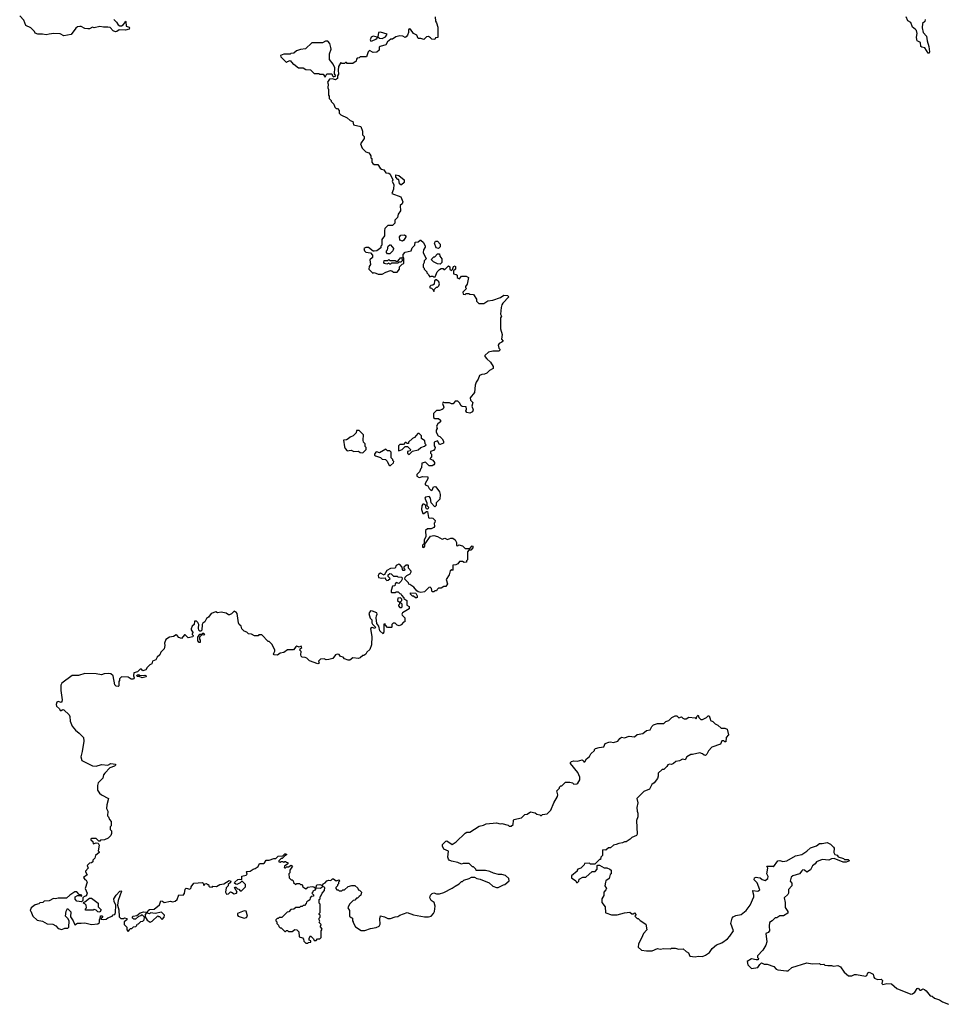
# Model space of a CAD drawing. Extents: x 2470790 to 2659118, y 702284 to 849036.
# Tile 32 of 154: x 2543226 to 2553303, y 748308 to 759005. Entities that reach past the tile are written whole.
import ezdxf

# ---------------------------------------------------------------- set-up
doc = ezdxf.new("R2010")
doc.units = 0

msp = doc.modelspace()

# ---------------------------------------------------------------- linework, layer by layer
at = {"layer": '0CON10XD'}
for points in [[(2544250, 759005), (2544279, 758979), (2544297, 758947), (2544315, 758938), (2544332, 758938), (2544350, 758950), (2544368, 758972), (2544375, 758990), (2544380, 758985), (2544382, 758935), (2544415, 758922), (2544420, 758915), (2544415, 758903), (2544375, 758890), (2544305, 758893), (2544282, 758875), (2544268, 758872), (2544240, 758885), (2544209, 758919), (2544185, 758924), (2544137, 758923), (2544095, 758929), (2544035, 758917), (2544015, 758923), (2543985, 758907), (2543966, 758904), (2543935, 758909), (2543895, 758930), (2543879, 758931), (2543855, 758926), (2543835, 758913), (2543785, 758843), (2543705, 758830), (2543665, 758852), (2543595, 758854), (2543545, 758849), (2543515, 758839), (2543475, 758849), (2543424, 758846), (2543395, 758860), (2543385, 758875), (2543347, 758917), (2543292, 758942), (2543270, 759000), (2543226, 759045)], [(2547738, 759035), (2547742, 758988), (2547752, 758972), (2547768, 758925), (2547768, 758812), (2547742, 758808), (2547735, 758790), (2547703, 758793), (2547689, 758809), (2547665, 758822), (2547645, 758818), (2547615, 758788), (2547585, 758800), (2547555, 758800), (2547540, 758835), (2547504, 758854), (2547473, 758903), (2547455, 758907), (2547448, 758895), (2547448, 758865), (2547438, 758835), (2547425, 758818), (2547415, 758812), (2547387, 758827), (2547355, 758830), (2547313, 758817), (2547276, 758794), (2547258, 758792), (2547220, 758765), (2547205, 758730), (2547140, 758715), (2547130, 758705), (2547130, 758675), (2547105, 758650), (2547065, 758648), (2547025, 758670), (2547012, 758655), (2546995, 758600), (2546925, 758600), (2546915, 758590), (2546893, 758587), (2546883, 758577), (2546880, 758555), (2546845, 758530), (2546785, 758530), (2546775, 758540), (2546765, 758540), (2546755, 758530), (2546725, 758530), (2546715, 758540), (2546688, 758495), (2546684, 758455)], [(2553061, 759005), (2553060, 758985), (2553033, 758965), (2553028, 758915), (2553041, 758865), (2553078, 758825), (2553083, 758775), (2553101, 758715), (2553109, 758655), (2553105, 758640), (2553095, 758642), (2553059, 758699), (2553025, 758706), (2553014, 758714), (2553010, 758755), (2552976, 758776), (2552970, 758790), (2552968, 758815), (2552974, 758856), (2552967, 758887), (2552955, 758903), (2552924, 758925), (2552907, 758975), (2552873, 758993), (2552856, 759035)], [(2547165, 758801), (2547200, 758820), (2547218, 758848), (2547145, 758870), (2547125, 758867), (2547118, 758818), (2547134, 758804), (2547165, 758801)], [(2546545, 758380), (2546564, 758416), (2546615, 758417), (2546623, 758393), (2546635, 758382), (2546660, 758395), (2546646, 758416), (2546651, 758481), (2546631, 758521), (2546593, 758573), (2546592, 758635), (2546608, 758685), (2546607, 758703), (2546596, 758746), (2546572, 758772), (2546548, 758772), (2546515, 758753), (2546398, 758752), (2546332, 758688), (2546275, 758682), (2546233, 758667), (2546205, 758640), (2546173, 758637), (2546165, 758630), (2546095, 758630), (2546060, 758615), (2546062, 758602), (2546125, 758540), (2546135, 758550), (2546165, 758560), (2546195, 758520), (2546205, 758520), (2546253, 758483), (2546305, 758482), (2546333, 758463), (2546385, 758460), (2546425, 758420), (2546475, 758420), (2546485, 758412), (2546522, 758412), (2546545, 758380)], [(2547042, 758772), (2547055, 758774), (2547096, 758794), (2547110, 758805), (2547110, 758815), (2547065, 758824), (2547045, 758813), (2547034, 758785), (2547042, 758772)], [(2546684, 758455), (2546689, 758411), (2546680, 758395), (2546678, 758365), (2546655, 758353), (2546625, 758363), (2546591, 758359), (2546570, 758325), (2546578, 758305), (2546572, 758265), (2546580, 758245), (2546580, 758185), (2546588, 758175), (2546588, 758148), (2546610, 758125), (2546610, 758115), (2546638, 758088), (2546650, 758055), (2546665, 758040), (2546678, 758038), (2546698, 758018), (2546698, 757988), (2546715, 757970), (2546785, 757940), (2546815, 757910), (2546845, 757900), (2546853, 757863), (2546930, 757845), (2546950, 757795), (2546950, 757755), (2546968, 757735), (2546968, 757715), (2546928, 757655), (2546945, 757610), (2546985, 757570), (2547017, 757557), (2547030, 757545), (2547040, 757525), (2547040, 757505), (2547050, 757495), (2547050, 757455), (2547062, 757442), (2547075, 757430), (2547115, 757430), (2547142, 757392), (2547155, 757380), (2547180, 757375), (2547205, 757340), (2547235, 757338), (2547250, 757325), (2547280, 757265), (2547272, 757245), (2547290, 757215), (2547288, 757165), (2547270, 757115), (2547365, 757080), (2547388, 757025), (2547380, 757005), (2547360, 756985), (2547362, 756928), (2547338, 756892), (2547330, 756855), (2547300, 756825), (2547300, 756795), (2547275, 756770), (2547225, 756770), (2547193, 756737), (2547188, 756715), (2547188, 756655), (2547160, 756615), (2547160, 756555), (2547150, 756545), (2547150, 756525), (2547105, 756492), (2547075, 756490), (2547065, 756490), (2547015, 756530), (2546985, 756530), (2546963, 756517), (2546970, 756495), (2546985, 756480), (2547035, 756470), (2547060, 756445), (2547058, 756422), (2547030, 756395), (2547038, 756345), (2547022, 756325), (2547020, 756295), (2547062, 756252), (2547075, 756258), (2547121, 756241), (2547165, 756240), (2547205, 756262), (2547255, 756280), (2547267, 756277), (2547285, 756260), (2547328, 756262), (2547350, 756295), (2547352, 756318), (2547382, 756348), (2547400, 756355), (2547400, 756415), (2547390, 756425), (2547390, 756455), (2547415, 756480), (2547480, 756495), (2547490, 756525), (2547520, 756555), (2547522, 756588), (2547555, 756590), (2547575, 756610), (2547585, 756610), (2547612, 756585), (2547630, 756545), (2547630, 756535), (2547612, 756505), (2547608, 756475), (2547640, 756405), (2547620, 756385), (2547620, 756365), (2547610, 756345), (2547610, 756315), (2547620, 756305), (2547620, 756295), (2547650, 756265), (2547650, 756255), (2547668, 756238), (2547670, 756225), (2547682, 756212), (2547695, 756220), (2547715, 756220), (2547725, 756210), (2547738, 756212), (2547760, 756265), (2547785, 756290), (2547805, 756300), (2547825, 756300), (2547835, 756290), (2547845, 756290), (2547885, 756330), (2547898, 756318), (2547900, 756295), (2547915, 756280), (2547928, 756292), (2547940, 756325), (2547955, 756330), (2547960, 756325), (2547960, 756295), (2547940, 756275), (2547940, 756245), (2547968, 756238), (2547978, 756228), (2547980, 756205), (2547990, 756195), (2548005, 756190), (2548025, 756220), (2548075, 756218), (2548100, 756205), (2548087, 756133), (2548070, 756105), (2548070, 756095), (2548080, 756085), (2548040, 756045), (2548042, 756022), (2548065, 756020), (2548075, 756030), (2548105, 756030), (2548115, 756022), (2548155, 756020), (2548187, 755967), (2548190, 755945), (2548215, 755920), (2548267, 755923), (2548310, 755950), (2548365, 755958), (2548448, 755985), (2548485, 756011), (2548525, 756009), (2548539, 755995), (2548476, 755925), (2548464, 755906), (2548456, 755876), (2548450, 755805), (2548460, 755785), (2548450, 755765), (2548448, 755645), (2548468, 755585), (2548460, 755535), (2548477, 755513), (2548465, 755500), (2548434, 755486), (2548423, 755467), (2548430, 755435), (2548440, 755425), (2548440, 755415), (2548430, 755405), (2548365, 755402), (2548318, 755392), (2548280, 755355), (2548280, 755345), (2548301, 755321), (2548342, 755285), (2548370, 755235), (2548370, 755215), (2548330, 755195), (2548300, 755165), (2548275, 755152), (2548245, 755150), (2548221, 755139), (2548205, 755100), (2548183, 755067), (2548173, 755033), (2548168, 754955), (2548120, 754895), (2548122, 754872), (2548150, 754845), (2548138, 754805), (2548152, 754765), (2548146, 754744), (2548115, 754731), (2548085, 754738), (2548072, 754755), (2548080, 754775), (2548075, 754800), (2548033, 754803), (2548021, 754811), (2548003, 754843), (2547985, 754860), (2547955, 754860), (2547935, 754832), (2547915, 754832), (2547895, 754842), (2547845, 754842), (2547825, 754850), (2547820, 754835), (2547832, 754795), (2547825, 754778), (2547815, 754768), (2547785, 754757), (2547753, 754757), (2547720, 754725), (2547722, 754682), (2547735, 754672), (2547775, 754672), (2547798, 754655), (2547798, 754635), (2547768, 754615), (2547753, 754587), (2547760, 754565), (2547750, 754545), (2547750, 754525), (2547770, 754485), (2547790, 754475), (2547815, 754450), (2547830, 754425), (2547830, 754405), (2547795, 754388), (2547785, 754390), (2547765, 754430), (2547730, 754415), (2547730, 754375), (2547740, 754355), (2547737, 754343), (2547720, 754325), (2547690, 754315), (2547690, 754295), (2547700, 754285), (2547700, 754255), (2547680, 754235), (2547698, 754228), (2547715, 754220), (2547732, 754195), (2547732, 754178), (2547723, 754167), (2547705, 754158), (2547675, 754158), (2547635, 754198), (2547593, 754187), (2547590, 754135), (2547582, 754128), (2547568, 754092), (2547540, 754065), (2547540, 754045), (2547565, 754030), (2547605, 754042), (2547658, 754038), (2547660, 754015), (2547630, 753965), (2547632, 753952), (2547659, 753939), (2547675, 753910), (2547695, 753890), (2547708, 753892), (2547721, 753929), (2547735, 753932), (2547745, 753928), (2547786, 753876), (2547792, 753845), (2547790, 753795), (2547750, 753755), (2547750, 753725), (2547737, 753713), (2547697, 753755), (2547687, 753807), (2547673, 753823), (2547635, 753819), (2547628, 753805), (2547648, 753755), (2547648, 753728), (2547665, 753710), (2547662, 753695), (2547655, 753688), (2547645, 753690), (2547638, 753705), (2547638, 753728), (2547615, 753742), (2547605, 753740), (2547596, 753724), (2547592, 753685), (2547605, 753640), (2547615, 753640), (2547645, 753662), (2547655, 753660), (2547665, 753598), (2547675, 753588), (2547695, 753592), (2547715, 753588), (2547740, 753565), (2547737, 753543), (2547730, 753535), (2547732, 753498), (2547723, 753487), (2547695, 753472), (2547655, 753472), (2547636, 753455), (2547637, 753385), (2547619, 753355), (2547618, 753315), (2547602, 753295), (2547601, 753275), (2547615, 753269), (2547621, 753275), (2547628, 753285), (2547627, 753305), (2547690, 753395), (2547725, 753402), (2547765, 753390), (2547815, 753360), (2547845, 753370), (2547875, 753358), (2547908, 753372), (2547932, 753372), (2547958, 753355), (2547970, 753325), (2547972, 753292), (2547985, 753290), (2547995, 753298), (2548037, 753287), (2548065, 753260), (2548115, 753260), (2548142, 753288), (2548150, 753285), (2548150, 753265), (2548127, 753243), (2548105, 753240), (2548090, 753225), (2548090, 753135), (2548080, 753125), (2548078, 753112), (2548055, 753108), (2548035, 753118), (2548005, 753120), (2547985, 753092), (2547965, 753082), (2547932, 753078), (2547930, 753025), (2547925, 753020), (2547915, 753030), (2547902, 753018), (2547892, 752975), (2547858, 752922), (2547873, 752875), (2547855, 752848), (2547835, 752848), (2547805, 752830), (2547775, 752828), (2547760, 752815), (2547755, 752800), (2547735, 752800), (2547725, 752790), (2547705, 752790), (2547700, 752825), (2547685, 752838), (2547670, 752835), (2547622, 752788), (2547585, 752782), (2547555, 752790), (2547540, 752800), (2547509, 752839), (2547465, 752870), (2547452, 752872), (2547450, 752885), (2547410, 752925), (2547412, 752948), (2547430, 752965), (2547466, 752984), (2547480, 753005), (2547480, 753015), (2547450, 753045), (2547450, 753075), (2547445, 753080), (2547425, 753078), (2547400, 753055), (2547400, 753045), (2547410, 753035), (2547405, 753020), (2547392, 753022), (2547383, 753033), (2547380, 753055), (2547355, 753087), (2547345, 753089), (2547314, 753076), (2547303, 753047), (2547255, 753041), (2547215, 753020), (2547185, 752970), (2547145, 752991), (2547129, 752981), (2547120, 752965), (2547124, 752944), (2547155, 752936), (2547195, 752940), (2547200, 752925), (2547215, 752912), (2547230, 752915), (2547250, 752935), (2547230, 752955), (2547230, 752975), (2547245, 752988), (2547260, 752985), (2547285, 752960), (2547325, 752960), (2547330, 752955)], [(2547365, 757210), (2547353, 757223), (2547345, 757270), (2547335, 757270), (2547312, 757292), (2547312, 757318), (2547345, 757312), (2547402, 757265), (2547402, 757235), (2547375, 757212), (2547365, 757210)], [(2547385, 756600), (2547355, 756610), (2547353, 756647), (2547368, 756662), (2547407, 756667), (2547420, 756655), (2547420, 756645), (2547399, 756611), (2547385, 756600)], [(2547222, 756462), (2547210, 756475), (2547210, 756495), (2547220, 756505), (2547228, 756545), (2547245, 756560), (2547255, 756560), (2547290, 756515), (2547282, 756508), (2547280, 756495), (2547245, 756462), (2547222, 756462)], [(2547775, 756520), (2547750, 756525), (2547732, 756575), (2547743, 756597), (2547765, 756598), (2547792, 756565), (2547792, 756538), (2547775, 756520)], [(2547255, 756350), (2547245, 756350), (2547235, 756360), (2547215, 756350), (2547190, 756355), (2547180, 756365), (2547185, 756390), (2547225, 756390), (2547235, 756400), (2547245, 756390), (2547305, 756390), (2547315, 756380), (2547335, 756380), (2547365, 756420), (2547378, 756418), (2547380, 756385), (2547368, 756372), (2547345, 756370), (2547335, 756360), (2547265, 756360), (2547255, 756350)], [(2547795, 756350), (2547765, 756352), (2547720, 756375), (2547700, 756395), (2547702, 756408), (2547725, 756430), (2547735, 756430), (2547765, 756460), (2547785, 756460), (2547790, 756435), (2547810, 756405), (2547810, 756365), (2547795, 756350)], [(2547725, 756050), (2547732, 756078), (2547755, 756100), (2547765, 756100), (2547778, 756112), (2547788, 756135), (2547780, 756155), (2547755, 756180), (2547745, 756180), (2547732, 756168), (2547728, 756132), (2547715, 756120), (2547692, 756118), (2547680, 756105), (2547682, 756092), (2547698, 756088), (2547718, 756068), (2547725, 756050)], [(2546955, 754300), (2546990, 754335), (2546990, 754355), (2546978, 754368), (2546977, 754395), (2546962, 754415), (2546958, 754435), (2546960, 754495), (2546915, 754540), (2546885, 754540), (2546880, 754515), (2546850, 754485), (2546815, 754470), (2546795, 754450), (2546775, 754440), (2546743, 754437), (2546753, 754363), (2546760, 754345), (2546785, 754320), (2546825, 754328), (2546855, 754312), (2546905, 754318), (2546925, 754302), (2546955, 754300)], [(2547455, 754280), (2547492, 754318), (2547555, 754330), (2547583, 754357), (2547625, 754370), (2547640, 754385), (2547630, 754395), (2547628, 754428), (2547590, 754455), (2547590, 754485), (2547565, 754510), (2547552, 754508), (2547513, 754467), (2547494, 754456), (2547450, 754415), (2547448, 754402), (2547435, 754400), (2547425, 754410), (2547415, 754410), (2547395, 754390), (2547355, 754390), (2547340, 754375), (2547340, 754325), (2547345, 754320), (2547380, 754335), (2547412, 754368), (2547438, 754368), (2547470, 754335), (2547468, 754322), (2547440, 754315), (2547440, 754295), (2547455, 754280)], [(2547255, 754160), (2547285, 754190), (2547290, 754205), (2547280, 754215), (2547280, 754225), (2547260, 754245), (2547260, 754305), (2547245, 754320), (2547222, 754322), (2547205, 754340), (2547135, 754300), (2547105, 754310), (2547094, 754306), (2547080, 754285), (2547080, 754275), (2547090, 754265), (2547147, 754247), (2547165, 754230), (2547198, 754228), (2547218, 754208), (2547235, 754170), (2547245, 754160), (2547255, 754160)], [(2547330, 752955), (2547335, 752950), (2547378, 752948), (2547380, 752925), (2547370, 752905), (2547345, 752880), (2547315, 752890), (2547303, 752877), (2547300, 752855), (2547275, 752850), (2547260, 752805), (2547260, 752785), (2547265, 752780), (2547305, 752780), (2547315, 752790), (2547338, 752788), (2547355, 752770), (2547368, 752768), (2547372, 752752), (2547400, 752725), (2547400, 752715), (2547430, 752695), (2547430, 752645), (2547455, 752630), (2547458, 752605), (2547385, 752560), (2547378, 752545), (2547380, 752535), (2547410, 752505), (2547408, 752462), (2547395, 752460), (2547370, 752430), (2547349, 752421), (2547328, 752425), (2547305, 752448), (2547283, 752447), (2547270, 752435), (2547270, 752405), (2547265, 752400), (2547223, 752403), (2547200, 752425), (2547195, 752440), (2547182, 752438), (2547182, 752355), (2547175, 752332), (2547138, 752365), (2547127, 752415), (2547106, 752445), (2547098, 752505), (2547101, 752529), (2547110, 752545), (2547105, 752560), (2547060, 752580), (2547035, 752581), (2547019, 752555), (2547032, 752502), (2547051, 752485), (2547052, 752452), (2547059, 752439), (2547092, 752405), (2547085, 752390), (2547055, 752402), (2547038, 752392), (2547039, 752365), (2547053, 752305), (2547046, 752214), (2547028, 752162), (2546997, 752133), (2546985, 752110), (2546965, 752098), (2546953, 752097), (2546925, 752070), (2546907, 752063), (2546845, 752070), (2546812, 752048), (2546795, 752048), (2546755, 752060), (2546738, 752078), (2546710, 752085), (2546695, 752108), (2546675, 752112), (2546657, 752103), (2546627, 752063), (2546585, 752052), (2546555, 752050), (2546535, 752062), (2546494, 752056), (2546473, 752037), (2546480, 752015), (2546465, 752008), (2546375, 752040), (2546345, 752068), (2546327, 752077), (2546295, 752080), (2546285, 752090), (2546280, 752105), (2546282, 752142), (2546270, 752155), (2546272, 752168), (2546290, 752185), (2546285, 752200), (2546262, 752188), (2546235, 752197), (2546225, 752192), (2546202, 752158), (2546135, 752158), (2546095, 752131), (2546056, 752124), (2546025, 752100), (2545992, 752105), (2545983, 752115), (2545997, 752143), (2545996, 752156), (2545967, 752217), (2545935, 752250), (2545925, 752250), (2545855, 752320), (2545825, 752320), (2545815, 752310), (2545775, 752310), (2545745, 752330), (2545712, 752332), (2545695, 752350), (2545665, 752360), (2545640, 752385), (2545630, 752415), (2545610, 752435), (2545603, 752453), (2545590, 752555), (2545578, 752568), (2545565, 752570), (2545555, 752580), (2545525, 752550), (2545505, 752540), (2545495, 752540), (2545467, 752557), (2545415, 752568), (2545375, 752562), (2545355, 752570), (2545305, 752552), (2545278, 752515), (2545255, 752498), (2545236, 752464), (2545215, 752450), (2545208, 752435), (2545206, 752374), (2545195, 752360), (2545182, 752362), (2545173, 752373), (2545167, 752395), (2545172, 752435), (2545162, 752455), (2545145, 752470), (2545125, 752470), (2545120, 752435), (2545100, 752415), (2545090, 752385), (2545090, 752375), (2545110, 752345), (2545100, 752335), (2545100, 752325), (2545110, 752315), (2545105, 752300), (2545055, 752290), (2545025, 752320), (2545015, 752320), (2544985, 752282), (2544955, 752292), (2544936, 752316), (2544925, 752320), (2544895, 752302), (2544855, 752298), (2544815, 752270), (2544798, 752232), (2544802, 752205), (2544795, 752170), (2544760, 752135), (2544750, 752105), (2544721, 752079), (2544705, 752050), (2544670, 752035), (2544660, 752005), (2544640, 751995), (2544612, 751968), (2544595, 751940), (2544565, 751930), (2544548, 751948), (2544535, 751950), (2544505, 751920), (2544465, 751910), (2544462, 751875), (2544470, 751855), (2544467, 751845), (2544455, 751839), (2544435, 751841), (2544403, 751863), (2544333, 751867), (2544310, 751845), (2544310, 751825), (2544302, 751815), (2544302, 751768), (2544295, 751760), (2544273, 751763), (2544258, 751778), (2544240, 751875), (2544217, 751897), (2544195, 751900), (2544145, 751898), (2544115, 751888), (2544057, 751897), (2543935, 751900), (2543865, 751880), (2543795, 751880), (2543684, 751796), (2543672, 751775), (2543673, 751717), (2543687, 751615), (2543683, 751597), (2543675, 751588), (2543645, 751596), (2543631, 751589), (2543622, 751565), (2543627, 751547), (2543659, 751519), (2543665, 751500), (2543675, 751498), (2543695, 751510), (2543705, 751508), (2543763, 751453), (2543772, 751435), (2543774, 751384), (2543795, 751330), (2543832, 751285), (2543872, 751255), (2543918, 751205), (2543922, 751165), (2543903, 751055), (2543890, 750995), (2543900, 750955), (2544015, 750898), (2544055, 750894), (2544116, 750914), (2544185, 750906), (2544215, 750923), (2544268, 750915), (2544268, 750905), (2544256, 750894), (2544205, 750878), (2544151, 750819), (2544138, 750802), (2544130, 750765), (2544080, 750715), (2544070, 750685), (2544070, 750635), (2544091, 750601), (2544113, 750583), (2544190, 750545), (2544172, 750475), (2544170, 750435), (2544182, 750405), (2544180, 750355), (2544190, 750345), (2544200, 750315), (2544220, 750295), (2544220, 750245), (2544210, 750235), (2544210, 750205), (2544222, 750192), (2544222, 750165), (2544217, 750143), (2544188, 750112), (2544147, 750093), (2544105, 750090), (2544095, 750080), (2544085, 750080), (2544055, 750110), (2544005, 750110), (2544000, 750105), (2544000, 750095), (2544020, 750075), (2544025, 750050), (2544055, 750060), (2544078, 750058), (2544088, 750035), (2544080, 749975), (2544090, 749965), (2544090, 749955), (2544050, 749925), (2544042, 749895), (2544020, 749875), (2544020, 749855), (2544007, 749843), (2543985, 749840), (2543960, 749815), (2543970, 749785), (2543940, 749755), (2543940, 749745), (2543960, 749715), (2543920, 749685), (2543934, 749664), (2543948, 749655), (2543957, 749635), (2543938, 749565), (2543958, 749515), (2543947, 749483), (2543938, 749482), (2543912, 749468), (2543910, 749435), (2543898, 749422), (2543848, 749428), (2543828, 749448), (2543830, 749475), (2543855, 749490), (2543885, 749490), (2543898, 749482), (2543900, 749495), (2543872, 749502), (2543845, 749530), (2543825, 749530), (2543770, 749495), (2543735, 749460), (2543645, 749460), (2543615, 749452), (2543593, 749457), (2543547, 749433), (2543493, 749427), (2543477, 749413), (2543445, 749410), (2543435, 749400), (2543395, 749390), (2543350, 749355), (2543340, 749325), (2543348, 749318), (2543370, 749265), (2543415, 749220), (2543475, 749210), (2543523, 749183), (2543585, 749178), (2543619, 749159), (2543645, 749132), (2543685, 749121), (2543717, 749133), (2543750, 749135), (2543758, 749145), (2543762, 749215), (2543749, 749239), (2543722, 749265), (2543731, 749319), (2543745, 749350), (2543782, 749312), (2543778, 749258), (2543808, 749215), (2543825, 749170), (2543855, 749190), (2543895, 749188), (2543935, 749193), (2544005, 749176), (2544075, 749182), (2544092, 749198), (2544092, 749225), (2544100, 749235), (2544105, 749270), (2544118, 749268), (2544130, 749255), (2544112, 749238), (2544112, 749232), (2544135, 749230), (2544165, 749232), (2544183, 749247), (2544230, 749265), (2544242, 749278), (2544258, 749282), (2544267, 749305), (2544270, 749385), (2544252, 749425), (2544250, 749455), (2544275, 749492), (2544314, 749536), (2544325, 749540), (2544330, 749535), (2544297, 749435), (2544288, 749385), (2544304, 749335), (2544307, 749257), (2544325, 749240), (2544355, 749240), (2544365, 749248), (2544388, 749238), (2544390, 749225), (2544360, 749205), (2544360, 749175), (2544390, 749145), (2544390, 749115), (2544405, 749100), (2544420, 749115), (2544425, 749130), (2544445, 749130), (2544462, 749148), (2544487, 749153), (2544500, 749165), (2544502, 749178), (2544518, 749182), (2544543, 749207), (2544565, 749210), (2544578, 749225), (2544580, 749255), (2544555, 749280), (2544542, 749268), (2544515, 749260), (2544485, 749233), (2544465, 749233), (2544454, 749244), (2544448, 749255), (2544458, 749265), (2544497, 749273), (2544535, 749302), (2544575, 749312), (2544615, 749310), (2544620, 749325), (2544635, 749338), (2544685, 749340), (2544743, 749387), (2544758, 749432), (2544778, 749428), (2544795, 749412), (2544865, 749428), (2544885, 749422), (2544915, 749428), (2544938, 749445), (2544954, 749496), (2545000, 749495), (2545017, 749513), (2545025, 749560), (2545035, 749570), (2545075, 749560), (2545088, 749572), (2545090, 749585), (2545118, 749622), (2545212, 749632), (2545220, 749625), (2545225, 749600), (2545242, 749618), (2545255, 749620), (2545265, 749610), (2545278, 749608), (2545282, 749592), (2545293, 749583), (2545315, 749580), (2545325, 749590), (2545365, 749588), (2545400, 749610), (2545445, 749618), (2545502, 749652)], [(2547535, 752722), (2547525, 752722), (2547505, 752740), (2547492, 752742), (2547472, 752762), (2547472, 752778), (2547530, 752775), (2547542, 752745), (2547542, 752728), (2547535, 752722)], [(2547375, 752620), (2547380, 752625), (2547380, 752655), (2547360, 752675), (2547377, 752693), (2547378, 752708), (2547362, 752722), (2547335, 752720), (2547330, 752695), (2547350, 752675), (2547350, 752655), (2547340, 752645), (2547340, 752635), (2547355, 752620), (2547375, 752620)], [(2545185, 752240), (2545175, 752240), (2545160, 752255), (2545160, 752295), (2545182, 752328), (2545205, 752330), (2545215, 752340), (2545225, 752338), (2545232, 752325), (2545225, 752318), (2545205, 752320), (2545180, 752295), (2545180, 752275), (2545188, 752265), (2545185, 752240)], [(2544555, 751853), (2544525, 751870), (2544505, 751870), (2544500, 751875), (2544502, 751888), (2544515, 751890), (2544525, 751880), (2544585, 751882), (2544595, 751878), (2544600, 751865), (2544555, 751853)], [(2545502, 749652), (2545520, 749645), (2545515, 749630), (2545492, 749608), (2545490, 749595), (2545468, 749572), (2545460, 749525), (2545474, 749504), (2545495, 749508), (2545515, 749528), (2545527, 749527), (2545555, 749508), (2545580, 749515), (2545590, 749525), (2545560, 749575), (2545565, 749580), (2545575, 749580), (2545592, 749562), (2545605, 749560), (2545622, 749542), (2545635, 749540), (2545678, 749582), (2545678, 749608), (2545645, 749640), (2545635, 749640), (2545622, 749628), (2545585, 749610), (2545572, 749612), (2545560, 749625), (2545562, 749635), (2545595, 749663), (2545615, 749667), (2545638, 749662), (2545640, 749700), (2545685, 749710), (2545697, 749723), (2545690, 749745), (2545695, 749750), (2545730, 749755), (2545763, 749777), (2545785, 749782), (2545816, 749804), (2545832, 749838), (2545875, 749838), (2545886, 749844), (2545905, 749872), (2545935, 749872), (2545985, 749893), (2546007, 749893), (2546033, 749917), (2546085, 749920), (2546105, 749942), (2546115, 749942), (2546125, 749940), (2546125, 749930), (2546102, 749918), (2546078, 749892), (2546065, 749890), (2546052, 749878), (2546042, 749868), (2546040, 749855), (2546055, 749850), (2546065, 749860), (2546085, 749860), (2546095, 749850), (2546105, 749860), (2546115, 749860), (2546125, 749850), (2546138, 749848), (2546138, 749832), (2546102, 749808), (2546100, 749795), (2546105, 749790), (2546115, 749790), (2546125, 749800), (2546145, 749800), (2546175, 749820), (2546188, 749808), (2546160, 749765), (2546160, 749735), (2546150, 749725), (2546152, 749682), (2546175, 749660), (2546185, 749660), (2546198, 749648), (2546202, 749632), (2546225, 749610), (2546235, 749620), (2546265, 749620), (2546275, 749610), (2546295, 749610), (2546300, 749585), (2546335, 749562), (2546355, 749580), (2546404, 749586), (2546422, 749582), (2546442, 749565), (2546433, 749547), (2546410, 749535), (2546410, 749525), (2546400, 749515), (2546418, 749498), (2546418, 749482), (2546392, 749478), (2546380, 749465), (2546378, 749442), (2546365, 749430), (2546352, 749428), (2546342, 749418), (2546338, 749402), (2546318, 749382), (2546305, 749380), (2546295, 749370), (2546275, 749370), (2546265, 749360), (2546225, 749360), (2546205, 749340), (2546172, 749338), (2546148, 749312), (2546132, 749308), (2546075, 749250), (2546045, 749250), (2546035, 749240), (2546022, 749238), (2546010, 749225), (2546010, 749215), (2546020, 749205), (2546020, 749185), (2546038, 749168), (2546042, 749152), (2546055, 749140), (2546068, 749138), (2546105, 749100), (2546115, 749100), (2546125, 749110), (2546135, 749110), (2546145, 749100), (2546185, 749100), (2546215, 749120), (2546238, 749118), (2546260, 749095), (2546262, 749042), (2546298, 749028), (2546310, 749015), (2546312, 748992), (2546335, 748970), (2546355, 748970), (2546365, 748980), (2546388, 748982), (2546388, 748998), (2546370, 749005), (2546370, 749025), (2546385, 749050), (2546418, 749018), (2546425, 749000), (2546445, 749000), (2546462, 749018), (2546485, 749020), (2546500, 749035), (2546500, 749105), (2546510, 749125), (2546490, 749155), (2546498, 749162), (2546500, 749175), (2546480, 749195), (2546488, 749212), (2546480, 749225), (2546480, 749245), (2546490, 749255), (2546490, 749275), (2546480, 749285), (2546480, 749295), (2546490, 749305), (2546490, 749395), (2546480, 749405), (2546480, 749445), (2546490, 749455), (2546490, 749475), (2546498, 749482), (2546510, 749515), (2546537, 749543), (2546540, 749575), (2546515, 749590), (2546511, 749579), (2546493, 749567), (2546450, 749570), (2546446, 749585), (2546455, 749605), (2546485, 749610), (2546515, 749600), (2546522, 749615), (2546545, 749628), (2546561, 749649), (2546585, 749656), (2546606, 749654), (2546625, 749670), (2546635, 749670), (2546665, 749650), (2546695, 749660), (2546700, 749645), (2546690, 749635), (2546690, 749615), (2546680, 749605), (2546680, 749595), (2546660, 749575), (2546660, 749565), (2546672, 749552), (2546685, 749550), (2546695, 749540), (2546725, 749540), (2546735, 749550), (2546755, 749550), (2546795, 749588), (2546835, 749600), (2546865, 749600), (2546898, 749568), (2546902, 749552), (2546918, 749548), (2546940, 749525), (2546930, 749495), (2546915, 749480), (2546895, 749460), (2546885, 749460), (2546865, 749440), (2546850, 749435), (2546811, 749399), (2546793, 749367), (2546792, 749355), (2546810, 749325), (2546810, 749265), (2546825, 749250), (2546840, 749245), (2546840, 749215), (2546850, 749205), (2546850, 749195), (2546875, 749150), (2546935, 749110), (2546975, 749108), (2547038, 749132), (2547099, 749141), (2547132, 749155), (2547141, 749179), (2547138, 749235), (2547145, 749270), (2547189, 749259), (2547225, 749238), (2547255, 749238), (2547303, 749257), (2547335, 749262), (2547355, 749277), (2547435, 749304), (2547505, 749281), (2547625, 749257), (2547665, 749257), (2547694, 749266), (2547722, 749295), (2547733, 749315), (2547740, 749375), (2547728, 749415), (2547696, 749436), (2547683, 749465), (2547688, 749492), (2547705, 749510), (2547725, 749518), (2547755, 749508), (2547785, 749508), (2547835, 749522), (2547925, 749568), (2547955, 749592), (2548000, 749615), (2548025, 749640), (2548035, 749640), (2548052, 749658), (2548107, 749673), (2548135, 749690), (2548165, 749690), (2548193, 749673), (2548227, 749667), (2548327, 749627), (2548365, 749590), (2548405, 749578), (2548425, 749578), (2548480, 749605), (2548495, 749610), (2548542, 749648), (2548540, 749675), (2548505, 749708), (2548465, 749718), (2548428, 749718), (2548373, 749733), (2548332, 749752), (2548285, 749760), (2548185, 749760), (2548180, 749775), (2548155, 749800), (2548145, 749800), (2548107, 749837), (2548045, 749838), (2548025, 749830), (2547987, 749847), (2547915, 749862), (2547893, 749873), (2547883, 749883), (2547878, 749905), (2547885, 749970), (2547834, 749994), (2547820, 750025), (2547820, 750045), (2547855, 750080), (2547865, 750082), (2547925, 750043), (2547966, 750074), (2548065, 750167), (2548085, 750178), (2548115, 750178), (2548218, 750242), (2548265, 750252), (2548295, 750268), (2548405, 750280), (2548445, 750270), (2548465, 750272), (2548532, 750252), (2548543, 750243), (2548565, 750242), (2548585, 750260), (2548589, 750305), (2548595, 750317), (2548677, 750333), (2548715, 750370), (2548737, 750373), (2548775, 750400), (2548825, 750388), (2548845, 750372), (2548877, 750367), (2548885, 750360), (2548895, 750360), (2548905, 750370), (2548955, 750378), (2548997, 750415), (2549030, 750495), (2549068, 750565), (2549070, 750585), (2549060, 750625), (2549090, 750655), (2549090, 750665), (2549105, 750680), (2549115, 750680), (2549155, 750720), (2549202, 750722), (2549232, 750712), (2549245, 750700), (2549277, 750703), (2549289, 750711), (2549312, 750745), (2549312, 750775), (2549290, 750825), (2549210, 750925), (2549210, 750935), (2549220, 750945), (2549245, 750952), (2549285, 750948), (2549335, 750962), (2549346, 750956), (2549355, 750940), (2549365, 750940), (2549383, 750975), (2549415, 750998), (2549432, 751028), (2549470, 751065), (2549470, 751075), (2549480, 751085), (2549521, 751099), (2549570, 751105), (2549585, 751140), (2549625, 751157), (2549645, 751160), (2549675, 751152), (2549722, 751168), (2549744, 751196), (2549765, 751208), (2549795, 751202), (2549845, 751220), (2549906, 751214), (2549935, 751238), (2549995, 751250), (2550035, 751282), (2550075, 751290), (2550092, 751325), (2550110, 751345), (2550155, 751360), (2550225, 751360), (2550245, 751380), (2550279, 751391), (2550310, 751425), (2550345, 751440), (2550365, 751440), (2550385, 751420), (2550415, 751430), (2550430, 751415), (2550445, 751410), (2550465, 751410), (2550495, 751428), (2550565, 751420), (2550575, 751410), (2550580, 751435), (2550595, 751450), (2550602, 751422), (2550625, 751400), (2550645, 751400), (2550687, 751423), (2550705, 751440), (2550715, 751440), (2550725, 751410), (2550732, 751392), (2550755, 751380), (2550780, 751355), (2550811, 751341), (2550845, 751308), (2550886, 751306), (2550910, 751295), (2550927, 751235), (2550902, 751205), (2550895, 751160), (2550885, 751160), (2550875, 751170), (2550855, 751170), (2550838, 751132), (2550745, 751100), (2550707, 751063), (2550690, 751025), (2550675, 751012), (2550663, 751013), (2550645, 751030), (2550615, 751040), (2550535, 751020), (2550515, 751022), (2550474, 750996), (2550456, 750964), (2550425, 750972), (2550395, 750952), (2550353, 750947), (2550330, 750925), (2550307, 750913), (2550285, 750918), (2550265, 750910), (2550255, 750890), (2550225, 750860), (2550205, 750860), (2550162, 750818), (2550162, 750785), (2550155, 750760), (2550118, 750712), (2550094, 750696), (2550066, 750644), (2550005, 750620), (2549930, 750545), (2549940, 750495), (2549930, 750445), (2549932, 750405), (2549942, 750385), (2549942, 750345), (2549927, 750303), (2549932, 750155), (2549925, 750140), (2549875, 750118), (2549859, 750101), (2549815, 750072), (2549795, 750072), (2549775, 750062), (2549734, 750056), (2549705, 750042), (2549675, 750038), (2549645, 750008), (2549623, 750007), (2549595, 749982), (2549562, 749985)], [(2549562, 749985), (2549558, 749975), (2549557, 749923), (2549540, 749905), (2549535, 749880), (2549525, 749880), (2549475, 749830), (2549425, 749830), (2549415, 749840), (2549362, 749838), (2549358, 749822), (2549320, 749785), (2549290, 749775), (2549280, 749765), (2549280, 749755), (2549220, 749705), (2549222, 749682), (2549268, 749648), (2549275, 749630), (2549285, 749630), (2549300, 749645), (2549302, 749668), (2549343, 749687), (2549375, 749690), (2549445, 749750), (2549478, 749752), (2549500, 749775), (2549500, 749815), (2549505, 749820), (2549525, 749820), (2549575, 749790), (2549605, 749790), (2549637, 749777), (2549650, 749765), (2549650, 749725), (2549642, 749718), (2549630, 749675), (2549595, 749650), (2549588, 749635), (2549582, 749595), (2549600, 749565), (2549595, 749550), (2549572, 749525), (2549572, 749488), (2549550, 749455), (2549550, 749415), (2549587, 749367), (2549590, 749305), (2549595, 749300), (2549655, 749280), (2549715, 749280), (2549795, 749302), (2549855, 749310), (2549875, 749290), (2549895, 749290), (2549905, 749300), (2549920, 749285), (2549920, 749275), (2549910, 749265), (2549935, 749240), (2549945, 749240), (2549967, 749217), (2550028, 749178), (2550038, 749115), (2550002, 749075), (2549982, 749025), (2549948, 748965), (2549945, 748930), (2549980, 748895), (2550035, 748887), (2550095, 748888), (2550155, 748912), (2550185, 748908), (2550225, 748912), (2550295, 748910), (2550305, 748918), (2550345, 748918), (2550385, 748908), (2550435, 748910), (2550465, 748880), (2550490, 748865), (2550505, 748830), (2550563, 748823), (2550595, 748832), (2550642, 748828), (2550675, 748842), (2550718, 748872), (2550750, 748915), (2550795, 748953), (2550855, 748977), (2550915, 749019), (2550942, 749048), (2550980, 749105), (2550951, 749185), (2550965, 749242), (2550975, 749257), (2551006, 749274), (2551065, 749283), (2551119, 749325), (2551160, 749385), (2551200, 749475), (2551202, 749495), (2551192, 749518), (2551190, 749545), (2551245, 749538), (2551265, 749550), (2551236, 749626), (2551205, 749660), (2551209, 749681), (2551225, 749690), (2551245, 749686), (2551270, 749680), (2551292, 749662), (2551325, 749653), (2551353, 749675), (2551356, 749695), (2551341, 749725), (2551352, 749785), (2551342, 749808), (2551385, 749810), (2551407, 749807), (2551415, 749800), (2551463, 749867), (2551485, 749870), (2551515, 749860), (2551560, 749865), (2551655, 749921), (2551724, 749936), (2551775, 749972), (2551815, 750008), (2551881, 750029), (2551915, 750053), (2551945, 750053), (2551996, 750066), (2552035, 750047), (2552068, 750015), (2552073, 750003), (2552070, 749955), (2552080, 749935), (2552105, 749928), (2552118, 749908), (2552175, 749890), (2552185, 749880), (2552225, 749880), (2552240, 749865), (2552205, 749850), (2552173, 749853), (2552075, 749890), (2552043, 749887), (2552015, 749872), (2551945, 749882), (2551880, 749855), (2551866, 749834), (2551837, 749813), (2551815, 749770), (2551777, 749743), (2551750, 749765), (2551735, 749768), (2551721, 749759), (2551696, 749724), (2551625, 749703), (2551605, 749690), (2551594, 749644), (2551612, 749622), (2551612, 749595), (2551577, 749555), (2551577, 749515), (2551571, 749499), (2551532, 749465), (2551542, 749415), (2551541, 749361), (2551570, 749315), (2551572, 749298), (2551525, 749268), (2551485, 749268), (2551452, 749248), (2551433, 749247), (2551400, 749215), (2551372, 749198), (2551368, 749155), (2551372, 749105), (2551355, 749088), (2551330, 749075), (2551344, 748985), (2551331, 748949), (2551298, 748895), (2551240, 748835), (2551240, 748815), (2551250, 748805), (2551248, 748792), (2551225, 748790), (2551175, 748802), (2551128, 748772), (2551134, 748735), (2551175, 748698), (2551245, 748708), (2551265, 748740), (2551285, 748758), (2551313, 748743), (2551345, 748742), (2551417, 748717), (2551445, 748690), (2551463, 748683), (2551555, 748670), (2551575, 748670), (2551615, 748708), (2551775, 748758), (2551835, 748748), (2551915, 748750), (2551925, 748740), (2551962, 748742), (2551973, 748733), (2552005, 748728), (2552045, 748730), (2552065, 748723), (2552115, 748728), (2552143, 748713), (2552182, 748655), (2552228, 748618), (2552265, 748618), (2552295, 748632), (2552315, 748632), (2552415, 748612), (2552428, 748622), (2552441, 748649), (2552455, 748658), (2552497, 748635), (2552503, 748603), (2552512, 748592), (2552545, 748578), (2552585, 748580), (2552597, 748565), (2552590, 748535), (2552603, 748523), (2552645, 748532), (2552695, 748529), (2552755, 748481), (2552907, 748417), (2552925, 748420), (2552949, 748441), (2552975, 748480), (2552985, 748482), (2553005, 748460), (2553015, 748460), (2553037, 748477), (2553055, 748470), (2553073, 748453), (2553115, 748400), (2553140, 748395), (2553163, 748373), (2553217, 748357), (2553250, 748335), (2553315, 748308)], [(2544095, 749310), (2544075, 749312), (2544055, 749330), (2544035, 749338), (2544025, 749332), (2543942, 749332), (2543940, 749345), (2543950, 749355), (2543948, 749385), (2543935, 749400), (2543920, 749405), (2543922, 749418), (2543935, 749420), (2543985, 749460), (2544005, 749460), (2544080, 749405), (2544080, 749365), (2544110, 749335), (2544095, 749310)], [(2544645, 749200), (2544665, 749210), (2544725, 749270), (2544735, 749260), (2544745, 749260), (2544775, 749230), (2544797, 749253), (2544800, 749275), (2544765, 749308), (2544697, 749293), (2544648, 749302), (2544635, 749290), (2544605, 749300), (2544588, 749282), (2544588, 749258), (2544611, 749221), (2544645, 749200)], [(2545665, 749243), (2545688, 749252), (2545700, 749265), (2545685, 749318), (2545665, 749322), (2545593, 749295), (2545592, 749275), (2545600, 749265), (2545665, 749243)]]:
    msp.add_lwpolyline(points, dxfattribs=at)

doc.saveas('drawing.dxf')
